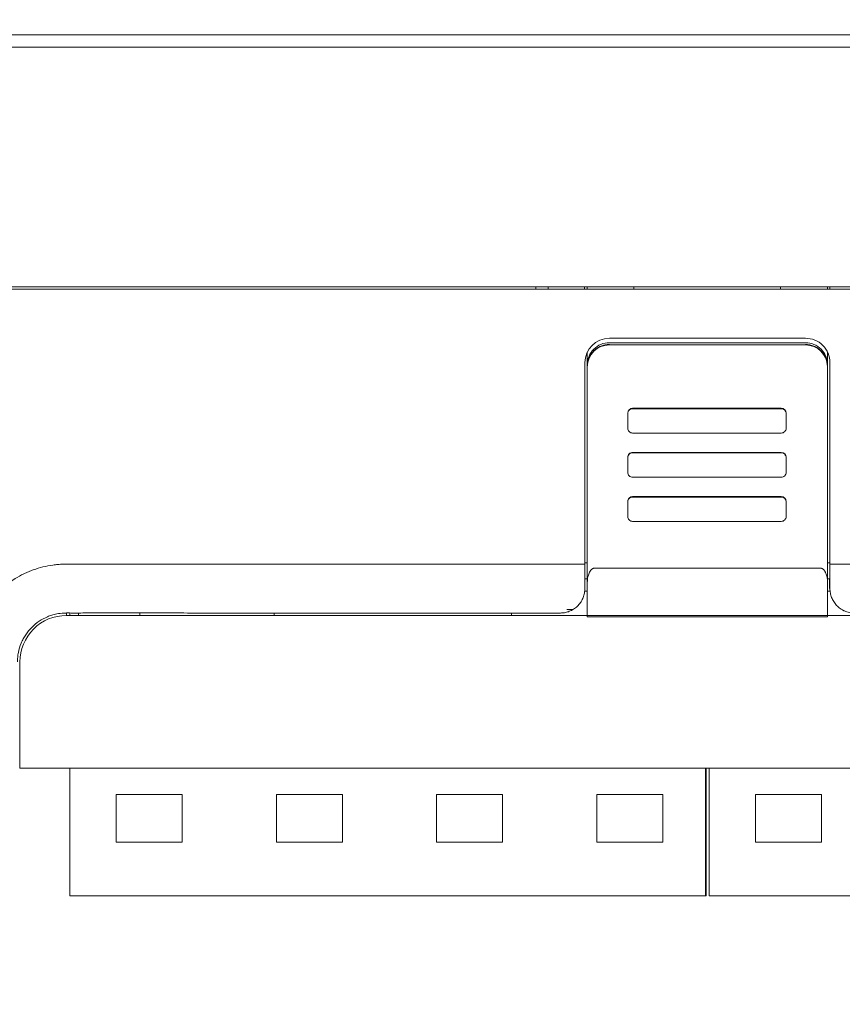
# Model space of a CAD drawing. Header units: millimetres. Extents: x -1114 to 1396, y -630 to 631.
# Tile 2 of 256: x -926 to -892, y -567 to -527. Entities that reach past the tile are written whole.
import ezdxf

# ---------------------------------------------------------------- set-up
doc = ezdxf.new("R2010")
doc.units = ezdxf.units.MM
doc.header["$MEASUREMENT"] = 0

msp = doc.modelspace()

# ---------------------------------------------------------------- linework, layer by layer
at = {"lineweight": 18}
for points, knots in [([(1038.9843, -629.7647), (1038.9843, -629.7647), (-1111.4882, -629.7647), (-1111.4882, -629.7647), (-1111.4882, -629.7647), (-1111.4882, -629.7647), (-1111.4882, 630.7883), (-1111.4882, 630.7883), (-1111.4882, 630.7883), (-1111.4882, 630.7883), (1038.9843, 630.7883), (1038.9843, 630.7883)], [0, 0, 0, 0, 0.3333333, 0.3333333, 0.3333333, 0.3333333, 0.6666667, 0.6666667, 0.6666667, 0.6666667, 1, 1, 1, 1]), ([(-901.4731, -540.4009), (-901.7118, -540.4009), (-901.9407, -540.4956), (-902.1095, -540.6641), (-902.1095, -540.6641), (-902.2782, -540.8327), (-902.3731, -541.0613), (-902.3731, -541.2997)], [0, 0, 0, 0, 0.5, 0.5, 0.5, 0.5, 1, 1, 1, 1]), ([(-902.3731, -541.3741), (-902.3731, -541.3147), (-902.3672, -541.2564), (-902.3558, -541.199), (-902.3558, -541.199), (-902.3501, -541.1703), (-902.343, -541.1418), (-902.3344, -541.1136), (-902.3344, -541.1136), (-902.3259, -541.0854), (-902.3158, -541.0573), (-902.3045, -541.0301), (-902.3045, -541.0301), (-902.282, -540.9757), (-902.2544, -540.9241), (-902.2218, -540.8753), (-902.2218, -540.8753), (-902.2136, -540.8631), (-902.2051, -540.851), (-902.1963, -540.8392), (-902.1963, -540.8392), (-902.1875, -540.8273), (-902.1784, -540.8156), (-902.169, -540.8042), (-902.169, -540.8042), (-902.1502, -540.7813), (-902.1304, -540.7595), (-902.1097, -540.7388), (-902.1097, -540.7388), (-902.0682, -540.6973), (-902.0229, -540.6601), (-901.9738, -540.6272), (-901.9738, -540.6272), (-901.9615, -540.619), (-901.9489, -540.6111), (-901.9362, -540.6035), (-901.9362, -540.6035), (-901.9235, -540.5958), (-901.9107, -540.5886), (-901.8977, -540.5816), (-901.8977, -540.5816), (-901.8718, -540.5678), (-901.8453, -540.5552), (-901.8182, -540.544), (-901.8182, -540.544), (-901.7912, -540.5328), (-901.7636, -540.5229), (-901.7354, -540.5143), (-901.7354, -540.5143), (-901.7213, -540.51), (-901.7071, -540.5061), (-901.6928, -540.5025), (-901.6928, -540.5025), (-901.6784, -540.4989), (-901.6639, -540.4956), (-901.6494, -540.4927), (-901.6494, -540.4927), (-901.5913, -540.4811), (-901.5325, -540.4753), (-901.4731, -540.4753)], [0, 0, 0, 0, 0.0666667, 0.0666667, 0.0666667, 0.0666667, 0.1333333, 0.1333333, 0.1333333, 0.1333333, 0.2, 0.2, 0.2, 0.2, 0.2666667, 0.2666667, 0.2666667, 0.2666667, 0.3333333, 0.3333333, 0.3333333, 0.3333333, 0.4, 0.4, 0.4, 0.4, 0.4666667, 0.4666667, 0.4666667, 0.4666667, 0.5333333, 0.5333333, 0.5333333, 0.5333333, 0.6, 0.6, 0.6, 0.6, 0.6666667, 0.6666667, 0.6666667, 0.6666667, 0.7333333, 0.7333333, 0.7333333, 0.7333333, 0.8, 0.8, 0.8, 0.8, 0.8666667, 0.8666667, 0.8666667, 0.8666667, 0.9333333, 0.9333333, 0.9333333, 0.9333333, 1, 1, 1, 1]), ([(-892.4515, -541.2174), (-892.4515, -540.9522), (-892.5569, -540.6979), (-892.7444, -540.5103), (-892.7444, -540.5103), (-892.9319, -540.3228), (-893.1863, -540.2174), (-893.4515, -540.2174)], [0, 0, 0, 0, 0.5, 0.5, 0.5, 0.5, 1, 1, 1, 1]), ([(-892.5515, -541.2997), (-892.5515, -541.0613), (-892.6463, -540.8327), (-892.8151, -540.6641), (-892.8151, -540.6641), (-892.9839, -540.4956), (-893.2128, -540.4009), (-893.4515, -540.4009)], [0, 0, 0, 0, 0.5, 0.5, 0.5, 0.5, 1, 1, 1, 1]), ([(-893.4515, -540.4753), (-893.3921, -540.4753), (-893.3336, -540.4811), (-893.2762, -540.4925), (-893.2762, -540.4925), (-893.2474, -540.4982), (-893.2189, -540.5053), (-893.1907, -540.5139), (-893.1907, -540.5139), (-893.1624, -540.5224), (-893.1343, -540.5324), (-893.1071, -540.5437), (-893.1071, -540.5437), (-893.0526, -540.5662), (-893.001, -540.5938), (-892.9521, -540.6264), (-892.9521, -540.6264), (-892.9398, -540.6345), (-892.9278, -540.643), (-892.9159, -540.6518), (-892.9159, -540.6518), (-892.904, -540.6605), (-892.8923, -540.6697), (-892.8808, -540.6791), (-892.8808, -540.6791), (-892.8579, -540.6978), (-892.8361, -540.7176), (-892.8153, -540.7383), (-892.8153, -540.7383), (-892.7738, -540.7797), (-892.7366, -540.8249), (-892.7037, -540.874), (-892.7037, -540.874), (-892.6954, -540.8863), (-892.6875, -540.8988), (-892.6798, -540.9115), (-892.6798, -540.9115), (-892.6722, -540.9242), (-892.6649, -540.937), (-892.658, -540.95), (-892.658, -540.95), (-892.6441, -540.9759), (-892.6316, -541.0024), (-892.6203, -541.0294), (-892.6203, -541.0294), (-892.6091, -541.0564), (-892.5992, -541.0839), (-892.5906, -541.112), (-892.5906, -541.112), (-892.5863, -541.1261), (-892.5824, -541.1403), (-892.5787, -541.1546), (-892.5787, -541.1546), (-892.5751, -541.1689), (-892.5719, -541.1834), (-892.5689, -541.198), (-892.5689, -541.198), (-892.5573, -541.256), (-892.5515, -541.3147), (-892.5515, -541.3741)], [0, 0, 0, 0, 0.0666667, 0.0666667, 0.0666667, 0.0666667, 0.1333333, 0.1333333, 0.1333333, 0.1333333, 0.2, 0.2, 0.2, 0.2, 0.2666667, 0.2666667, 0.2666667, 0.2666667, 0.3333333, 0.3333333, 0.3333333, 0.3333333, 0.4, 0.4, 0.4, 0.4, 0.4666667, 0.4666667, 0.4666667, 0.4666667, 0.5333333, 0.5333333, 0.5333333, 0.5333333, 0.6, 0.6, 0.6, 0.6, 0.6666667, 0.6666667, 0.6666667, 0.6666667, 0.7333333, 0.7333333, 0.7333333, 0.7333333, 0.8, 0.8, 0.8, 0.8, 0.8666667, 0.8666667, 0.8666667, 0.8666667, 0.9333333, 0.9333333, 0.9333333, 0.9333333, 1, 1, 1, 1]), ([(-900.5192, -543.0999), (-900.5723, -543.0999), (-900.6231, -543.1209), (-900.6606, -543.1584), (-900.6606, -543.1584), (-900.6982, -543.1958), (-900.7192, -543.2466), (-900.7192, -543.2996)], [0, 0, 0, 0, 0.5, 0.5, 0.5, 0.5, 1, 1, 1, 1]), ([(-894.2445, -543.2996), (-894.2445, -543.2466), (-894.2655, -543.1958), (-894.303, -543.1584), (-894.303, -543.1584), (-894.3405, -543.1209), (-894.3914, -543.0999), (-894.4445, -543.0999)], [0, 0, 0, 0, 0.5, 0.5, 0.5, 0.5, 1, 1, 1, 1]), ([(-900.7192, -543.8988), (-900.7192, -543.9518), (-900.6982, -544.0026), (-900.6606, -544.04), (-900.6606, -544.04), (-900.6231, -544.0775), (-900.5723, -544.0985), (-900.5192, -544.0985)], [0, 0, 0, 0, 0.5, 0.5, 0.5, 0.5, 1, 1, 1, 1]), ([(-894.4445, -544.0985), (-894.3914, -544.0985), (-894.3405, -544.0775), (-894.303, -544.04), (-894.303, -544.04), (-894.2655, -544.0026), (-894.2445, -543.9518), (-894.2445, -543.8988)], [0, 0, 0, 0, 0.5, 0.5, 0.5, 0.5, 1, 1, 1, 1]), ([(-900.5192, -544.8902), (-900.5723, -544.8902), (-900.6231, -544.9112), (-900.6606, -544.9487), (-900.6606, -544.9487), (-900.6982, -544.9861), (-900.7192, -545.0369), (-900.7192, -545.0899)], [0, 0, 0, 0, 0.5, 0.5, 0.5, 0.5, 1, 1, 1, 1]), ([(-900.5192, -544.9068), (-900.5723, -544.9068), (-900.6231, -544.9279), (-900.6606, -544.9653), (-900.6606, -544.9653), (-900.6982, -545.0028), (-900.7192, -545.0536), (-900.7192, -545.1066)], [0, 0, 0, 0, 0.5, 0.5, 0.5, 0.5, 1, 1, 1, 1]), ([(-894.2445, -545.1066), (-894.2445, -545.0536), (-894.2655, -545.0028), (-894.303, -544.9653), (-894.303, -544.9653), (-894.3405, -544.9279), (-894.3914, -544.9068), (-894.4445, -544.9068)], [0, 0, 0, 0, 0.5, 0.5, 0.5, 0.5, 1, 1, 1, 1]), ([(-900.7192, -545.7057), (-900.7192, -545.7587), (-900.6982, -545.8095), (-900.6606, -545.847), (-900.6606, -545.847), (-900.6231, -545.8844), (-900.5723, -545.9055), (-900.5192, -545.9055)], [0, 0, 0, 0, 0.5, 0.5, 0.5, 0.5, 1, 1, 1, 1]), ([(-894.4445, -545.9055), (-894.3914, -545.9055), (-894.3405, -545.8844), (-894.303, -545.847), (-894.303, -545.847), (-894.2655, -545.8095), (-894.2445, -545.7587), (-894.2445, -545.7057)], [0, 0, 0, 0, 0.5, 0.5, 0.5, 0.5, 1, 1, 1, 1]), ([(-900.5192, -546.6971), (-900.5723, -546.6971), (-900.6231, -546.7182), (-900.6606, -546.7556), (-900.6606, -546.7556), (-900.6982, -546.7931), (-900.7192, -546.8439), (-900.7192, -546.8968)], [0, 0, 0, 0, 0.5, 0.5, 0.5, 0.5, 1, 1, 1, 1]), ([(-900.5192, -546.7138), (-900.5723, -546.7138), (-900.6231, -546.7348), (-900.6606, -546.7723), (-900.6606, -546.7723), (-900.6982, -546.8097), (-900.7192, -546.8605), (-900.7192, -546.9135)], [0, 0, 0, 0, 0.5, 0.5, 0.5, 0.5, 1, 1, 1, 1]), ([(-894.2445, -546.9135), (-894.2445, -546.8605), (-894.2655, -546.8097), (-894.303, -546.7723), (-894.303, -546.7723), (-894.3405, -546.7348), (-894.3914, -546.7138), (-894.4445, -546.7138)], [0, 0, 0, 0, 0.5, 0.5, 0.5, 0.5, 1, 1, 1, 1]), ([(-900.7192, -547.5127), (-900.7192, -547.5657), (-900.6982, -547.6165), (-900.6606, -547.6539), (-900.6606, -547.6539), (-900.6231, -547.6914), (-900.5723, -547.7124), (-900.5192, -547.7124)], [0, 0, 0, 0, 0.5, 0.5, 0.5, 0.5, 1, 1, 1, 1]), ([(-894.4445, -547.7124), (-894.3914, -547.7124), (-894.3405, -547.6914), (-894.303, -547.6539), (-894.303, -547.6539), (-894.2655, -547.6165), (-894.2445, -547.5657), (-894.2445, -547.5127)], [0, 0, 0, 0, 0.5, 0.5, 0.5, 0.5, 1, 1, 1, 1]), ([(-927.6045, -552.7064), (-927.5783, -552.5694), (-927.5451, -552.4349), (-927.5053, -552.303), (-927.5053, -552.303), (-927.4654, -552.1711), (-927.4188, -552.0417), (-927.3656, -551.9148), (-927.3656, -551.9148), (-927.3125, -551.7879), (-927.2527, -551.6634), (-927.1862, -551.5415), (-927.1862, -551.5415), (-927.1529, -551.4805), (-927.1178, -551.4201), (-927.0814, -551.3609), (-927.0814, -551.3609), (-927.045, -551.3018), (-927.0072, -551.2438), (-926.9681, -551.1869), (-926.9681, -551.1869), (-926.8114, -550.9595), (-926.6327, -550.7505), (-926.4319, -550.5599), (-926.4319, -550.5599), (-926.3817, -550.5123), (-926.3301, -550.4658), (-926.2771, -550.4205), (-926.2771, -550.4205), (-926.2241, -550.3752), (-926.1701, -550.3314), (-926.1152, -550.2892), (-926.1152, -550.2892), (-926.0055, -550.2048), (-925.892, -550.1265), (-925.775, -550.0542), (-925.775, -550.0542), (-925.6579, -549.982), (-925.5373, -549.9158), (-925.4129, -549.8557), (-925.4129, -549.8557), (-925.3507, -549.8257), (-925.2876, -549.7973), (-925.2236, -549.7704), (-925.2236, -549.7704), (-925.1595, -549.7435), (-925.0943, -549.7182), (-925.0289, -549.6948), (-925.0289, -549.6948), (-924.8981, -549.6479), (-924.7659, -549.6081), (-924.6322, -549.5752), (-924.6322, -549.5752), (-924.4986, -549.5423), (-924.3635, -549.5162), (-924.2271, -549.4969), (-924.2271, -549.4969), (-924.193, -549.4921), (-924.1588, -549.4877), (-924.1245, -549.4838), (-924.1245, -549.4838), (-924.0902, -549.4799), (-924.0558, -549.4766), (-924.0212, -549.4738), (-924.0212, -549.4738), (-923.9522, -549.4682), (-923.8827, -549.4648), (-923.813, -549.4625), (-923.813, -549.4625), (-923.7433, -549.4603), (-923.6735, -549.4593), (-923.6038, -549.4587), (-923.6038, -549.4587), (-923.534, -549.4582), (-923.4643, -549.4581), (-923.3946, -549.4582), (-923.3946, -549.4582), (-923.3248, -549.4583), (-923.2551, -549.4586), (-923.1854, -549.4589), (-923.1854, -549.4589), (-923.1156, -549.4593), (-923.0459, -549.4595), (-922.9761, -549.4596), (-922.9761, -549.4596), (-922.8367, -549.4598), (-922.6972, -549.4598), (-922.5577, -549.4598), (-922.5577, -549.4598), (-920.3261, -549.4597), (-918.0945, -549.4596), (-915.8628, -549.4595), (-915.8628, -549.4595), (-911.3996, -549.4594), (-906.9363, -549.4593), (-902.4731, -549.4593)], [0, 0, 0, 0, 0.0416667, 0.0416667, 0.0416667, 0.0416667, 0.0833333, 0.0833333, 0.0833333, 0.0833333, 0.125, 0.125, 0.125, 0.125, 0.1666667, 0.1666667, 0.1666667, 0.1666667, 0.2083333, 0.2083333, 0.2083333, 0.2083333, 0.25, 0.25, 0.25, 0.25, 0.2916667, 0.2916667, 0.2916667, 0.2916667, 0.3333333, 0.3333333, 0.3333333, 0.3333333, 0.375, 0.375, 0.375, 0.375, 0.4166667, 0.4166667, 0.4166667, 0.4166667, 0.4583333, 0.4583333, 0.4583333, 0.4583333, 0.5, 0.5, 0.5, 0.5, 0.5416667, 0.5416667, 0.5416667, 0.5416667, 0.5833333, 0.5833333, 0.5833333, 0.5833333, 0.625, 0.625, 0.625, 0.625, 0.6666667, 0.6666667, 0.6666667, 0.6666667, 0.7083333, 0.7083333, 0.7083333, 0.7083333, 0.75, 0.75, 0.75, 0.75, 0.7916667, 0.7916667, 0.7916667, 0.7916667, 0.8333333, 0.8333333, 0.8333333, 0.8333333, 0.875, 0.875, 0.875, 0.875, 0.9166667, 0.9166667, 0.9166667, 0.9166667, 0.9583333, 0.9583333, 0.9583333, 0.9583333, 1, 1, 1, 1]), ([(-902.0731, -549.6204), (-902.0836, -549.621), (-902.0941, -549.6217), (-902.1044, -549.6236), (-902.1044, -549.6236), (-902.115, -549.6255), (-902.1253, -549.6289), (-902.1352, -549.633), (-902.1352, -549.633), (-902.1458, -549.6375), (-902.1559, -549.6428), (-902.1655, -549.6488), (-902.1655, -549.6488), (-902.1781, -549.6567), (-902.1898, -549.6659), (-902.2005, -549.6757), (-902.2005, -549.6757), (-902.2126, -549.6867), (-902.2235, -549.6986), (-902.2336, -549.711), (-902.2336, -549.711), (-902.2715, -549.7576), (-902.2974, -549.8111), (-902.3175, -549.8657), (-902.3175, -549.8657), (-902.3369, -549.9183), (-902.3508, -549.9719), (-902.3592, -550.0262), (-902.3592, -550.0262), (-902.3682, -550.0849), (-902.3706, -550.1444), (-902.3731, -550.2039)], [0, 0, 0, 0, 0.125, 0.125, 0.125, 0.125, 0.25, 0.25, 0.25, 0.25, 0.375, 0.375, 0.375, 0.375, 0.5, 0.5, 0.5, 0.5, 0.625, 0.625, 0.625, 0.625, 0.75, 0.75, 0.75, 0.75, 0.875, 0.875, 0.875, 0.875, 1, 1, 1, 1]), ([(-892.5515, -550.2038), (-892.5515, -550.1464), (-892.5558, -550.0896), (-892.5646, -550.0335), (-892.5646, -550.0335), (-892.569, -550.0055), (-892.5745, -549.9776), (-892.5814, -549.9499), (-892.5814, -549.9499), (-892.5883, -549.9223), (-892.5965, -549.8948), (-892.6063, -549.8676), (-892.6063, -549.8676), (-892.6113, -549.854), (-892.6166, -549.8404), (-892.6225, -549.827), (-892.6225, -549.827), (-892.6283, -549.8135), (-892.6347, -549.8001), (-892.6416, -549.7869), (-892.6416, -549.7869), (-892.6485, -549.7738), (-892.6559, -549.7609), (-892.6641, -549.7482), (-892.6641, -549.7482), (-892.6722, -549.7356), (-892.681, -549.7233), (-892.6905, -549.7115), (-892.6905, -549.7115), (-892.7, -549.6997), (-892.7103, -549.6884), (-892.7216, -549.6779), (-892.7216, -549.6779), (-892.7272, -549.6726), (-892.7331, -549.6675), (-892.7393, -549.6626), (-892.7393, -549.6626), (-892.7455, -549.6578), (-892.752, -549.6532), (-892.7587, -549.6489), (-892.7587, -549.6489), (-892.7655, -549.6447), (-892.7725, -549.6408), (-892.7798, -549.6373), (-892.7798, -549.6373), (-892.7871, -549.6338), (-892.7947, -549.6307), (-892.8025, -549.6282), (-892.8025, -549.6282), (-892.8103, -549.6256), (-892.8183, -549.6237), (-892.8265, -549.6224), (-892.8265, -549.6224), (-892.8347, -549.621), (-892.8431, -549.6203), (-892.8515, -549.6203)], [0, 0, 0, 0, 0.0714286, 0.0714286, 0.0714286, 0.0714286, 0.1428571, 0.1428571, 0.1428571, 0.1428571, 0.2142857, 0.2142857, 0.2142857, 0.2142857, 0.2857143, 0.2857143, 0.2857143, 0.2857143, 0.3571429, 0.3571429, 0.3571429, 0.3571429, 0.4285714, 0.4285714, 0.4285714, 0.4285714, 0.5, 0.5, 0.5, 0.5, 0.5714286, 0.5714286, 0.5714286, 0.5714286, 0.6428571, 0.6428571, 0.6428571, 0.6428571, 0.7142857, 0.7142857, 0.7142857, 0.7142857, 0.7857143, 0.7857143, 0.7857143, 0.7857143, 0.8571429, 0.8571429, 0.8571429, 0.8571429, 0.9285714, 0.9285714, 0.9285714, 0.9285714, 1, 1, 1, 1]), ([(-892.4515, -550.4591), (-892.4515, -550.4535), (-892.4515, -550.448), (-892.4515, -550.4424), (-892.4515, -550.4424), (-892.4515, -550.1149), (-892.4515, -549.7875), (-892.4515, -549.46)], [0, 0, 0, 0, 0.5, 0.5, 0.5, 0.5, 1, 1, 1, 1]), ([(-892.5515, -550.2038), (-892.5515, -550.6575), (-892.5515, -551.1111), (-892.5515, -551.5649), (-892.5515, -551.5649), (-892.5515, -551.5649), (-892.5515, -551.5649), (-892.5515, -551.5649)], [0, 0, 0, 0, 0.5, 0.5, 0.5, 0.5, 1, 1, 1, 1]), ([(-903.4731, -551.4591), (-903.4453, -551.4585), (-903.4175, -551.4579), (-903.3899, -551.4558), (-903.3899, -551.4558), (-903.3625, -551.4537), (-903.3352, -551.4502), (-903.3081, -551.4457), (-903.3081, -551.4457), (-903.281, -551.4411), (-903.2542, -551.4355), (-903.2277, -551.4288), (-903.2277, -551.4288), (-903.201, -551.422), (-903.1747, -551.4141), (-903.1488, -551.4052), (-903.1488, -551.4052), (-903.1224, -551.3961), (-903.0966, -551.386), (-903.0712, -551.3749), (-903.0712, -551.3749), (-903.0097, -551.3478), (-902.9513, -551.315), (-902.8974, -551.2771), (-902.8974, -551.2771), (-902.8423, -551.2383), (-902.7919, -551.1943), (-902.7466, -551.1464), (-902.7466, -551.1464), (-902.7022, -551.0995), (-902.6627, -551.0488), (-902.6288, -550.9954), (-902.6288, -550.9954), (-902.5943, -550.941), (-902.5657, -550.8837), (-902.5422, -550.8246), (-902.5422, -550.8246), (-902.5191, -550.7662), (-902.501, -550.7061), (-902.4903, -550.6451), (-902.4903, -550.6451), (-902.4796, -550.5837), (-902.4763, -550.5214), (-902.4731, -550.4591)], [0, 0, 0, 0, 0.0909091, 0.0909091, 0.0909091, 0.0909091, 0.1818182, 0.1818182, 0.1818182, 0.1818182, 0.2727273, 0.2727273, 0.2727273, 0.2727273, 0.3636364, 0.3636364, 0.3636364, 0.3636364, 0.4545455, 0.4545455, 0.4545455, 0.4545455, 0.5454545, 0.5454545, 0.5454545, 0.5454545, 0.6363636, 0.6363636, 0.6363636, 0.6363636, 0.7272727, 0.7272727, 0.7272727, 0.7272727, 0.8181818, 0.8181818, 0.8181818, 0.8181818, 0.9090909, 0.9090909, 0.9090909, 0.9090909, 1, 1, 1, 1]), ([(-892.4515, -550.4591), (-892.4515, -550.5217), (-892.4457, -550.5834), (-892.4342, -550.6443), (-892.4342, -550.6443), (-892.4285, -550.6747), (-892.4213, -550.7049), (-892.4127, -550.7349), (-892.4127, -550.7349), (-892.4041, -550.7649), (-892.394, -550.7947), (-892.3825, -550.8243), (-892.3825, -550.8243), (-892.3593, -550.8833), (-892.3308, -550.9397), (-892.2969, -550.9933), (-892.2969, -550.9933), (-892.2799, -551.0201), (-892.2616, -551.0463), (-892.2419, -551.0717), (-892.2419, -551.0717), (-892.2222, -551.0971), (-892.2011, -551.1219), (-892.1785, -551.1458), (-892.1785, -551.1458), (-892.1333, -551.1936), (-892.0837, -551.2367), (-892.0298, -551.275), (-892.0298, -551.275), (-892.0028, -551.2941), (-891.9747, -551.312), (-891.9454, -551.3287), (-891.9454, -551.3287), (-891.9308, -551.337), (-891.9158, -551.345), (-891.9006, -551.3526), (-891.9006, -551.3526), (-891.8854, -551.3603), (-891.8698, -551.3676), (-891.8542, -551.3745), (-891.8542, -551.3745), (-891.7915, -551.402), (-891.7266, -551.423), (-891.6593, -551.4373), (-891.6593, -551.4373), (-891.6256, -551.4445), (-891.5914, -551.4499), (-891.5565, -551.4536), (-891.5565, -551.4536), (-891.5216, -551.4573), (-891.4866, -551.4591), (-891.4515, -551.4591)], [0, 0, 0, 0, 0.0769231, 0.0769231, 0.0769231, 0.0769231, 0.1538462, 0.1538462, 0.1538462, 0.1538462, 0.2307692, 0.2307692, 0.2307692, 0.2307692, 0.3076923, 0.3076923, 0.3076923, 0.3076923, 0.3846154, 0.3846154, 0.3846154, 0.3846154, 0.4615385, 0.4615385, 0.4615385, 0.4615385, 0.5384615, 0.5384615, 0.5384615, 0.5384615, 0.6153846, 0.6153846, 0.6153846, 0.6153846, 0.6923077, 0.6923077, 0.6923077, 0.6923077, 0.7692308, 0.7692308, 0.7692308, 0.7692308, 0.8461538, 0.8461538, 0.8461538, 0.8461538, 0.9230769, 0.9230769, 0.9230769, 0.9230769, 1, 1, 1, 1]), ([(-925.6758, -553.4591), (-925.6754, -553.4279), (-925.675, -553.3967), (-925.6736, -553.3655), (-925.6736, -553.3655), (-925.6722, -553.3312), (-925.6696, -553.2969), (-925.6662, -553.2627), (-925.6662, -553.2627), (-925.6597, -553.1979), (-925.6502, -553.1334), (-925.6375, -553.0695), (-925.6375, -553.0695), (-925.612, -552.941), (-925.5737, -552.8148), (-925.5236, -552.6938), (-925.5236, -552.6938), (-925.4986, -552.6335), (-925.4707, -552.5744), (-925.44, -552.5169), (-925.44, -552.5169), (-925.4093, -552.4594), (-925.3758, -552.4035), (-925.3396, -552.3492), (-925.3396, -552.3492), (-925.2669, -552.2402), (-925.1833, -552.1382), (-925.0906, -552.0454), (-925.0906, -552.0454), (-924.9983, -551.9531), (-924.897, -551.8699), (-924.7886, -551.7973), (-924.7886, -551.7973), (-924.6797, -551.7244), (-924.5637, -551.6622), (-924.4428, -551.6121), (-924.4428, -551.6121), (-924.3873, -551.589), (-924.3307, -551.5684), (-924.2733, -551.5505), (-924.2733, -551.5505), (-924.2057, -551.5293), (-924.1371, -551.5118), (-924.0677, -551.4979), (-924.0677, -551.4979), (-923.9718, -551.4787), (-923.8744, -551.4664), (-923.7768, -551.4619), (-923.7768, -551.4619), (-923.7432, -551.4604), (-923.7095, -551.4598), (-923.6758, -551.4591)], [0, 0, 0, 0, 0.0769231, 0.0769231, 0.0769231, 0.0769231, 0.1538462, 0.1538462, 0.1538462, 0.1538462, 0.2307692, 0.2307692, 0.2307692, 0.2307692, 0.3076923, 0.3076923, 0.3076923, 0.3076923, 0.3846154, 0.3846154, 0.3846154, 0.3846154, 0.4615385, 0.4615385, 0.4615385, 0.4615385, 0.5384615, 0.5384615, 0.5384615, 0.5384615, 0.6153846, 0.6153846, 0.6153846, 0.6153846, 0.6923077, 0.6923077, 0.6923077, 0.6923077, 0.7692308, 0.7692308, 0.7692308, 0.7692308, 0.8461538, 0.8461538, 0.8461538, 0.8461538, 0.9230769, 0.9230769, 0.9230769, 0.9230769, 1, 1, 1, 1]), ([(-923.6758, -551.559), (-924.1798, -551.559), (-924.663, -551.7591), (-925.0193, -552.1154), (-925.0193, -552.1154), (-925.3757, -552.4718), (-925.5758, -552.955), (-925.5758, -553.459)], [0, 0, 0, 0, 0.5, 0.5, 0.5, 0.5, 1, 1, 1, 1]), ([(-923.6758, -551.4588), (-923.5875, -551.4577), (-923.5004, -551.4593), (-923.415, -551.4595), (-923.415, -551.4595), (-923.3295, -551.4597), (-923.2441, -551.4594), (-923.1505, -551.4592), (-923.1505, -551.4592), (-923.0568, -551.459), (-922.9544, -551.4589), (-922.8495, -551.4589), (-922.8495, -551.4589), (-922.7445, -551.4589), (-922.638, -551.4589), (-922.5321, -551.4589), (-922.5321, -551.4589), (-922.1084, -551.4589), (-921.6847, -551.4589), (-921.261, -551.4589), (-921.261, -551.4589), (-920.4136, -551.4589), (-919.5663, -551.4589), (-918.719, -551.459), (-918.719, -551.459), (-917.0245, -551.459), (-915.3301, -551.459), (-913.636, -551.459), (-913.636, -551.459), (-910.2477, -551.4591), (-906.8601, -551.4591), (-903.4731, -551.4591)], [0, 0, 0, 0, 0.125, 0.125, 0.125, 0.125, 0.25, 0.25, 0.25, 0.25, 0.375, 0.375, 0.375, 0.375, 0.5, 0.5, 0.5, 0.5, 0.625, 0.625, 0.625, 0.625, 0.75, 0.75, 0.75, 0.75, 0.875, 0.875, 0.875, 0.875, 1, 1, 1, 1])]:
    msp.add_open_spline(points, degree=3, knots=knots, dxfattribs=at)
for points in [[(-965.5456, -527.8091), (-965.5456, -527.8091), (-866.0456, -527.8091), (-866.0456, -527.8091)], [(-866.0456, -528.3091), (-866.0456, -528.3091), (-965.5456, -528.3091), (-965.5456, -528.3091)], [(-889.4956, -538.1145), (-889.4956, -538.1145), (-946.5956, -538.1145), (-946.5956, -538.1145)], [(-904.4731, -538.2146), (-904.4731, -538.2146), (-904.4731, -538.1145), (-904.4731, -538.1145)], [(-903.9731, -538.2145), (-903.9731, -538.2145), (-903.9731, -538.1145), (-903.9731, -538.1145)], [(-902.4946, -538.2145), (-902.4946, -538.2145), (-902.4946, -538.1145), (-902.4946, -538.1145)], [(-902.3731, -538.1145), (-902.3731, -538.1145), (-902.3731, -538.2145), (-902.3731, -538.2145)], [(-900.4731, -538.1145), (-900.4731, -538.1145), (-900.4731, -538.2145), (-900.4731, -538.2145)], [(-894.4731, -538.2145), (-894.4731, -538.2145), (-894.4731, -538.1145), (-894.4731, -538.1145)], [(-892.5515, -538.1145), (-892.5515, -538.1145), (-892.5515, -538.2144), (-892.5515, -538.2144)], [(-892.4515, -538.2145), (-892.4515, -538.2145), (-892.4515, -538.1145), (-892.4515, -538.1145)], [(-866.0456, -538.2145), (-866.0456, -538.2145), (-965.5456, -538.2145), (-965.5456, -538.2145)], [(-901.4731, -540.2174), (-902.0253, -540.2174), (-902.4731, -540.6652), (-902.4731, -541.2174)], [(-901.4731, -540.491), (-901.9642, -540.491), (-902.3646, -540.8842), (-902.3729, -541.3745)], [(-901.4731, -540.2174), (-901.4731, -540.2174), (-893.4515, -540.2174), (-893.4515, -540.2174)], [(-901.4731, -540.4009), (-901.4731, -540.4009), (-893.4515, -540.4009), (-893.4515, -540.4009)], [(-901.4731, -540.491), (-901.4731, -540.491), (-893.4515, -540.491), (-893.4515, -540.491)], [(-892.5516, -541.3745), (-892.5599, -540.8842), (-892.9604, -540.491), (-893.4515, -540.491)], [(-902.3731, -540.7815), (-902.3731, -540.7815), (-902.3731, -541.2997), (-902.3731, -541.2997)], [(-892.5515, -540.7815), (-892.5515, -540.7815), (-892.5515, -541.2997), (-892.5515, -541.2997)], [(-902.4731, -549.4593), (-902.4731, -549.4593), (-902.4731, -541.2174), (-902.4731, -541.2174)], [(-902.3731, -541.3741), (-902.3731, -541.3741), (-902.3731, -541.2997), (-902.3731, -541.2997)], [(-902.3731, -541.3741), (-902.3731, -541.3741), (-902.3731, -541.2997), (-902.3731, -541.2997)], [(-902.3731, -550.2039), (-902.3731, -550.2039), (-902.3731, -541.3741), (-902.3731, -541.3741)], [(-902.3731, -550.1971), (-902.3731, -550.1971), (-902.3731, -541.3742), (-902.3731, -541.3742)], [(-892.5515, -541.2997), (-892.5515, -541.2997), (-892.5515, -541.3741), (-892.5515, -541.3741)], [(-892.5515, -541.3741), (-892.5515, -541.3741), (-892.5515, -550.2038), (-892.5515, -550.2038)], [(-892.5515, -541.3742), (-892.5515, -541.3742), (-892.5515, -550.1969), (-892.5515, -550.1969)], [(-892.4515, -549.4592), (-892.4515, -549.4592), (-892.4515, -541.2174), (-892.4515, -541.2174)], [(-900.5192, -543.0832), (-900.6297, -543.0832), (-900.7192, -543.1726), (-900.7192, -543.2829)], [(-900.7192, -543.2996), (-900.7192, -543.2996), (-900.7192, -543.2829), (-900.7192, -543.2829)], [(-900.7192, -543.8988), (-900.7192, -543.8988), (-900.7192, -543.2996), (-900.7192, -543.2996)], [(-894.4445, -543.0832), (-894.4445, -543.0832), (-900.5192, -543.0832), (-900.5192, -543.0832)], [(-900.5192, -543.0999), (-900.5192, -543.0999), (-894.4445, -543.0999), (-894.4445, -543.0999)], [(-894.2445, -543.2829), (-894.2445, -543.1726), (-894.334, -543.0832), (-894.4445, -543.0832)], [(-894.2445, -543.2996), (-894.2445, -543.2996), (-894.2445, -543.2829), (-894.2445, -543.2829)], [(-894.2445, -543.283), (-894.2445, -543.283), (-894.2445, -543.2996), (-894.2445, -543.2996)], [(-894.2445, -543.2996), (-894.2445, -543.2996), (-894.2445, -543.8988), (-894.2445, -543.8988)], [(-894.4445, -544.0985), (-894.4445, -544.0985), (-900.5192, -544.0985), (-900.5192, -544.0985)], [(-894.4445, -544.8902), (-894.4445, -544.8902), (-900.5192, -544.8902), (-900.5192, -544.8902)], [(-900.5192, -544.9068), (-900.5192, -544.9068), (-894.4445, -544.9068), (-894.4445, -544.9068)], [(-894.2445, -545.0899), (-894.2445, -544.9796), (-894.334, -544.8902), (-894.4445, -544.8902)], [(-900.7192, -545.1066), (-900.7192, -545.1066), (-900.7192, -545.0899), (-900.7192, -545.0899)], [(-900.7192, -545.1066), (-900.7192, -545.1066), (-900.7192, -545.0899), (-900.7192, -545.0899)], [(-900.7192, -545.7057), (-900.7192, -545.7057), (-900.7192, -545.1066), (-900.7192, -545.1066)], [(-894.2445, -545.0899), (-894.2445, -545.0899), (-894.2445, -545.1066), (-894.2445, -545.1066)], [(-894.2445, -545.1066), (-894.2445, -545.1066), (-894.2445, -545.0899), (-894.2445, -545.0899)], [(-894.2445, -545.1066), (-894.2445, -545.1066), (-894.2445, -545.7057), (-894.2445, -545.7057)], [(-894.4445, -545.9055), (-894.4445, -545.9055), (-900.5192, -545.9055), (-900.5192, -545.9055)], [(-900.7192, -546.9135), (-900.7192, -546.9135), (-900.7192, -546.8968), (-900.7192, -546.8968)], [(-900.7192, -546.9135), (-900.7192, -546.9135), (-900.7192, -546.8969), (-900.7192, -546.8969)], [(-900.7192, -547.5127), (-900.7192, -547.5127), (-900.7192, -546.9135), (-900.7192, -546.9135)], [(-894.4445, -546.6971), (-894.4445, -546.6971), (-900.5192, -546.6971), (-900.5192, -546.6971)], [(-900.5192, -546.7138), (-900.5192, -546.7138), (-894.4445, -546.7138), (-894.4445, -546.7138)], [(-894.2445, -546.8968), (-894.2445, -546.7865), (-894.334, -546.6971), (-894.4445, -546.6971)], [(-894.2445, -546.9135), (-894.2445, -546.9135), (-894.2445, -546.8968), (-894.2445, -546.8968)], [(-894.2445, -546.8969), (-894.2445, -546.8969), (-894.2445, -546.9135), (-894.2445, -546.9135)], [(-894.2445, -546.9135), (-894.2445, -546.9135), (-894.2445, -547.5127), (-894.2445, -547.5127)], [(-894.4445, -547.7124), (-894.4445, -547.7124), (-900.5192, -547.7124), (-900.5192, -547.7124)], [(-902.373, -549.401), (-902.373, -549.401), (-902.4731, -549.401), (-902.4731, -549.401)], [(-892.4515, -549.401), (-892.4515, -549.401), (-892.5516, -549.401), (-892.5516, -549.401)], [(-902.4731, -550.4591), (-902.4731, -550.1258), (-902.4731, -549.7926), (-902.4731, -549.4593)], [(-892.8515, -549.6203), (-892.8515, -549.6203), (-902.0731, -549.6204), (-902.0731, -549.6204)], [(-892.4515, -549.4592), (-892.4515, -549.4592), (-874.7703, -549.4591), (-874.7703, -549.4591)], [(-902.4731, -550.4591), (-902.4731, -550.4591), (-902.4731, -550.059), (-902.4731, -550.059)], [(-902.473, -550.059), (-902.473, -550.059), (-902.373, -550.059), (-902.373, -550.059)], [(-902.3731, -551.5649), (-902.3731, -551.1112), (-902.3731, -550.6576), (-902.3731, -550.2039)], [(-892.5515, -550.059), (-892.5515, -550.059), (-892.4516, -550.059), (-892.4516, -550.059)], [(-892.4731, -550.4591), (-892.4731, -550.4591), (-892.4731, -550.059), (-892.4731, -550.059)], [(-902.3731, -550.559), (-902.3731, -550.559), (-902.492, -550.559), (-902.492, -550.559)], [(-892.4424, -550.559), (-892.4424, -550.559), (-892.5515, -550.559), (-892.5515, -550.559)], [(-903.2142, -551.309), (-903.2142, -551.309), (-902.9573, -551.309), (-902.9573, -551.309)], [(-923.6758, -551.4591), (-923.6758, -551.4591), (-923.6758, -551.559), (-923.6758, -551.559)], [(-923.6758, -551.559), (-923.6758, -551.559), (-902.3731, -551.559), (-902.3731, -551.559)], [(-923.6706, -551.5589), (-923.6706, -551.5589), (-923.6706, -551.4591), (-923.6706, -551.4591)], [(-923.5371, -551.559), (-923.5371, -551.559), (-923.5371, -551.4591), (-923.5371, -551.4591)], [(-923.5371, -551.559), (-923.5371, -551.559), (-923.5371, -551.4591), (-923.5371, -551.4591)], [(-923.1758, -551.4591), (-923.1758, -551.4591), (-923.1758, -551.559), (-923.1758, -551.559)], [(-920.6758, -551.4591), (-920.6758, -551.4591), (-920.6758, -551.559), (-920.6758, -551.559)], [(-915.1758, -551.4591), (-915.1758, -551.4591), (-915.1758, -551.559), (-915.1758, -551.559)], [(-905.4731, -551.4591), (-905.4731, -551.4591), (-905.4731, -551.559), (-905.4731, -551.559)], [(-892.5515, -551.5649), (-892.5515, -551.5649), (-902.3731, -551.5649), (-902.3731, -551.5649)], [(-902.3731, -551.6113), (-902.3731, -551.6113), (-902.3731, -551.5661), (-902.3731, -551.5661)], [(-902.3731, -551.6113), (-902.3731, -551.6113), (-892.5515, -551.6113), (-892.5515, -551.6113)], [(-892.5515, -551.559), (-892.5515, -551.559), (-871.2703, -551.559), (-871.2703, -551.559)], [(-892.5515, -551.566), (-892.5515, -551.566), (-892.5515, -551.6113), (-892.5515, -551.6113)], [(-925.5758, -555.809), (-925.5758, -555.809), (-925.5758, -553.459), (-925.5758, -553.459)], [(-925.5758, -557.809), (-925.5758, -557.809), (-925.5758, -555.809), (-925.5758, -555.809)], [(-869.3703, -557.809), (-869.3703, -557.809), (-925.5758, -557.809), (-925.5758, -557.809)], [(-869.3703, -557.809), (-869.3703, -557.809), (-925.5758, -557.809), (-925.5758, -557.809)], [(-923.5371, -563.0346), (-923.5371, -563.0346), (-923.5371, -557.8087), (-923.5371, -557.8087)], [(-923.5371, -563.0346), (-923.5371, -563.0346), (-923.5371, -557.8087), (-923.5371, -557.8087)], [(-897.5371, -557.8087), (-897.5371, -557.8087), (-897.5371, -563.0346), (-897.5371, -563.0346)], [(-897.5371, -557.8087), (-897.5371, -557.8087), (-897.5371, -563.0346), (-897.5371, -563.0346)], [(-897.5201, -557.8087), (-897.5201, -557.8087), (-897.5201, -563.0346), (-897.5201, -563.0346)], [(-897.3971, -563.0346), (-897.3971, -563.0346), (-897.3971, -557.8087), (-897.3971, -557.8087)], [(-897.3971, -563.0346), (-897.3971, -563.0346), (-897.3971, -557.8087), (-897.3971, -557.8087)], [(-921.6371, -560.8346), (-921.6371, -560.8346), (-921.6371, -558.8846), (-921.6371, -558.8846)], [(-921.6371, -558.8846), (-921.6371, -558.8846), (-918.9371, -558.8846), (-918.9371, -558.8846)], [(-918.9371, -558.8846), (-918.9371, -558.8846), (-918.9371, -560.8346), (-918.9371, -560.8346)], [(-915.0871, -560.8346), (-915.0871, -560.8346), (-915.0871, -558.8846), (-915.0871, -558.8846)], [(-915.0871, -558.8846), (-915.0871, -558.8846), (-912.3871, -558.8846), (-912.3871, -558.8846)], [(-912.3871, -558.8846), (-912.3871, -558.8846), (-912.3871, -560.8346), (-912.3871, -560.8346)], [(-908.5371, -560.8346), (-908.5371, -560.8346), (-908.5371, -558.8846), (-908.5371, -558.8846)], [(-908.5371, -558.8846), (-908.5371, -558.8846), (-905.8371, -558.8846), (-905.8371, -558.8846)], [(-905.8371, -558.8846), (-905.8371, -558.8846), (-905.8371, -560.8346), (-905.8371, -560.8346)], [(-901.9871, -560.8346), (-901.9871, -560.8346), (-901.9871, -558.8846), (-901.9871, -558.8846)], [(-901.9871, -558.8846), (-901.9871, -558.8846), (-899.2871, -558.8846), (-899.2871, -558.8846)], [(-899.2871, -558.8846), (-899.2871, -558.8846), (-899.2871, -560.8346), (-899.2871, -560.8346)], [(-895.4971, -560.8346), (-895.4971, -560.8346), (-895.4971, -558.8846), (-895.4971, -558.8846)], [(-895.4971, -558.8846), (-895.4971, -558.8846), (-892.7971, -558.8846), (-892.7971, -558.8846)], [(-892.7971, -558.8846), (-892.7971, -558.8846), (-892.7971, -560.8346), (-892.7971, -560.8346)], [(-918.9371, -560.8346), (-918.9371, -560.8346), (-921.6371, -560.8346), (-921.6371, -560.8346)], [(-912.3871, -560.8346), (-912.3871, -560.8346), (-915.0871, -560.8346), (-915.0871, -560.8346)], [(-905.8371, -560.8346), (-905.8371, -560.8346), (-908.5371, -560.8346), (-908.5371, -560.8346)], [(-899.2871, -560.8346), (-899.2871, -560.8346), (-901.9871, -560.8346), (-901.9871, -560.8346)], [(-892.7971, -560.8346), (-892.7971, -560.8346), (-895.4971, -560.8346), (-895.4971, -560.8346)], [(-923.5371, -563.0346), (-923.5371, -563.0346), (-923.0371, -563.0346), (-923.0371, -563.0346)], [(-923.0371, -563.0346), (-923.0371, -563.0346), (-898.0371, -563.0346), (-898.0371, -563.0346)], [(-897.5371, -563.0346), (-897.5371, -563.0346), (-898.0371, -563.0346), (-898.0371, -563.0346)], [(-897.5201, -563.0346), (-897.5201, -563.0346), (-897.5371, -563.0346), (-897.5371, -563.0346)], [(-897.3971, -563.0346), (-897.3971, -563.0346), (-896.8971, -563.0346), (-896.8971, -563.0346)], [(-896.8971, -563.0346), (-896.8971, -563.0346), (-884.3971, -563.0346), (-884.3971, -563.0346)]]:
    msp.add_open_spline(points, degree=3, dxfattribs=at)

doc.saveas('drawing.dxf')
